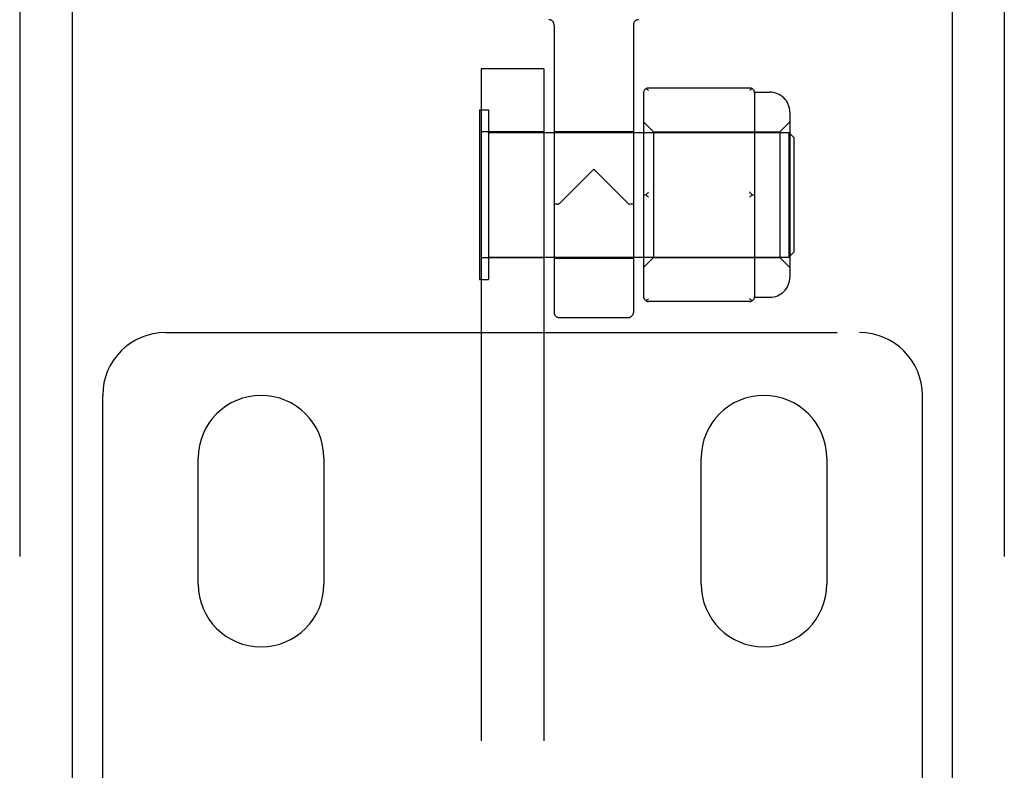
# Model space of a CAD drawing. Header units: inches. Extents: x 0 to 243, y 0 to 157.
# Tile 36 of 68: x 125.63 to 127.59, y 57.04 to 58.53. Entities that reach past the tile are written whole.
import ezdxf

# ---------------------------------------------------------------- set-up
doc = ezdxf.new("R2010")
doc.units = ezdxf.units.IN
doc.header["$LTSCALE"] = 13.357143
doc.header["$MEASUREMENT"] = 0
doc.linetypes.add('HIDDEN', pattern=[0.2, 0.1, -0.1])
for name, color, linetype in [('DEFAULT_2', 8, 'HIDDEN'), ('DOOR_2_ASSEMBLY', 7, 'CONTINUOUS'), ('MAIN_DOOR_ASSEMBLY', 7, 'CONTINUOUS')]:
    doc.layers.add(name, color=color, linetype=linetype)

msp = doc.modelspace()

# ---------------------------------------------------------------- linework, layer by layer
at = {"layer": 'DEFAULT_2', "color": 8, "linetype": 'HIDDEN'}
for p, q in [((126.693, 58.5199), (126.693, 57.9479)), ((126.851, 58.5199), (126.851, 57.9479)), ((126.673, 58.4319), (126.548, 58.4319)), ((126.548, 58.4319), (126.548, 53.1819)), ((126.673, 58.4319), (126.673, 53.1819)), ((127.082, 58.394), (126.881, 58.394)), ((126.871, 58.384), (126.871, 57.9797)), ((127.0918, 58.3859), (127.122, 58.3859)), ((127.092, 58.384), (127.092, 58.3065)), ((126.545, 58.3504), (126.563, 58.3504)), ((126.545, 58.3504), (126.545, 58.0134)), ((126.563, 58.3504), (126.563, 58.0134)), ((127.162, 58.3459), (127.162, 58.0179)), ((126.871, 58.3269), (126.891, 58.3069)), ((127.142, 58.3069), (127.162, 58.3269)), ((126.673, 58.3069), (126.548, 58.3069)), ((126.563, 58.3059), (127.16, 58.3059)), ((126.693, 58.3079), (126.851, 58.3079)), ((126.891, 58.3069), (127.142, 58.3069)), ((126.891, 58.3069), (126.891, 58.0569)), ((127.142, 58.3069), (127.142, 58.0569)), ((127.16, 58.3059), (127.16, 58.0579)), ((127.17, 58.2959), (127.16, 58.3059)), ((127.17, 58.2959), (127.17, 58.0679)), ((127.092, 58.2594), (127.092, 58.1043)), ((126.772, 58.2329), (126.703, 58.1638)), ((126.841, 58.1638), (126.772, 58.2329)), ((126.871, 58.1819), (126.876, 58.1819)), ((127.087, 58.1819), (127.092, 58.1819)), ((126.548, 58.0569), (126.673, 58.0569)), ((126.563, 58.0579), (127.16, 58.0579)), ((126.693, 58.0559), (126.851, 58.0559)), ((126.871, 58.0369), (126.891, 58.0569)), ((126.891, 58.0569), (127.142, 58.0569)), ((127.092, 58.0572), (127.092, 57.9797)), ((127.142, 58.0569), (127.162, 58.0369)), ((127.17, 58.0679), (127.16, 58.0579)), ((126.545, 58.0134), (126.563, 58.0134)), ((127.0918, 57.9779), (127.122, 57.9779)), ((127.082, 57.9697), (126.881, 57.9697)), ((126.703, 57.9379), (126.841, 57.9379)), ((125.9205, 57.9079), (127.3005, 57.9079)), ((125.7955, 56.934), (125.7955, 57.7829)), ((127.4255, 56.934), (127.4255, 57.7829)), ((125.9855, 57.4079), (125.9855, 57.6579)), ((126.2355, 57.6579), (126.2355, 57.4079)), ((126.9855, 57.4079), (126.9855, 57.6579)), ((127.2355, 57.6579), (127.2355, 57.4079))]:
    msp.add_line(p, q, dxfattribs=at)
for points in [[(126.881, 58.389), (126.8801, 58.3898), (126.8793, 58.3904), (126.8784, 58.3911), (126.8776, 58.3917), (126.8768, 58.3922), (126.876, 58.3927)], [(127.087, 58.3927), (127.0862, 58.3922), (127.0854, 58.3917), (127.0845, 58.3911), (127.0837, 58.3904), (127.0828, 58.3898), (127.082, 58.389)], [(127.092, 58.3065), (127.0919, 58.2993), (127.0918, 58.2917), (127.0918, 58.2839), (127.0918, 58.2758), (127.0919, 58.2676), (127.092, 58.2594)], [(126.881, 58.1869), (126.8801, 58.1861), (126.8793, 58.1853), (126.8784, 58.1845), (126.8776, 58.1836), (126.8768, 58.1828), (126.876, 58.1819)], [(126.881, 58.1769), (126.8801, 58.1776), (126.8793, 58.1784), (126.8784, 58.1792), (126.8776, 58.1801), (126.8768, 58.181), (126.876, 58.1819)], [(127.087, 58.1819), (127.0862, 58.1828), (127.0854, 58.1836), (127.0845, 58.1845), (127.0837, 58.1853), (127.0828, 58.1861), (127.082, 58.1869)], [(127.087, 58.1819), (127.0862, 58.181), (127.0854, 58.1801), (127.0845, 58.1792), (127.0837, 58.1784), (127.0828, 58.1776), (127.082, 58.1769)], [(126.7006, 58.1627), (126.6985, 58.1628), (126.6966, 58.1629), (126.6951, 58.1631), (126.6939, 58.1633), (126.6932, 58.1636), (126.693, 58.1639)], [(126.703, 58.1638), (126.7026, 58.1635), (126.7022, 58.1632), (126.7018, 58.163), (126.7014, 58.1628), (126.701, 58.1627), (126.7006, 58.1627)], [(126.8434, 58.1627), (126.843, 58.1627), (126.8426, 58.1628), (126.8422, 58.163), (126.8417, 58.1632), (126.8414, 58.1635), (126.841, 58.1638)], [(126.851, 58.1639), (126.8507, 58.1636), (126.85, 58.1633), (126.8489, 58.1631), (126.8473, 58.1629), (126.8455, 58.1628), (126.8434, 58.1627)], [(127.092, 58.1043), (127.0919, 58.0961), (127.0918, 58.0879), (127.0918, 58.0799), (127.0918, 58.072), (127.0919, 58.0644), (127.092, 58.0572)], [(126.881, 57.9747), (126.8801, 57.974), (126.8793, 57.9733), (126.8784, 57.9726), (126.8776, 57.972), (126.8768, 57.9715), (126.876, 57.971)], [(127.087, 57.971), (127.0862, 57.9715), (127.0854, 57.972), (127.0845, 57.9726), (127.0837, 57.9733), (127.0828, 57.974), (127.082, 57.9747)]]:
    msp.add_lwpolyline(points, dxfattribs=at)
for centre, radius, start, end in [((126.683, 58.5199), 0.01, 0.0269, 89.9826), ((126.861, 58.5199), 0.01, 90.0174, 179.9731), ((126.881, 58.384), 0.01, 90, 180), ((127.082, 58.384), 0.01, 0, 90), ((127.122, 58.3459), 0.04, 0, 90), ((127.122, 58.0179), 0.04, 270, 360), ((126.881, 57.9797), 0.01, 180, 270), ((127.082, 57.9797), 0.01, 270, 360), ((126.703, 57.9479), 0.01, 180, 270), ((126.841, 57.9479), 0.01, 270, 360), ((125.9205, 57.7829), 0.125, 90, 180), ((127.3005, 57.7829), 0.125, 0, 90), ((126.1105, 57.6579), 0.125, 0, 180), ((127.1105, 57.6579), 0.125, 0, 180), ((126.1105, 57.4079), 0.125, 180, 360), ((127.1105, 57.4079), 0.125, 180, 360)]:
    msp.add_arc(centre, radius, start, end, dxfattribs=at)
at = {"layer": 'DOOR_2_ASSEMBLY', "color": 8, "linetype": 'HIDDEN'}
msp.add_line((125.6305, 66.8129), (125.6305, 44.0029), dxfattribs=at)
at = {"layer": 'DOOR_2_ASSEMBLY', "color": 3, "linetype": 'Continuous'}
msp.add_line((125.7345, 66.6579), (125.7345, 44.1579), dxfattribs=at)
at = {"layer": 'MAIN_DOOR_ASSEMBLY', "color": 8, "linetype": 'HIDDEN'}
msp.add_line((127.5885, 66.8129), (127.5885, 44.0029), dxfattribs=at)
at = {"layer": 'MAIN_DOOR_ASSEMBLY', "color": 3, "linetype": 'Continuous'}
msp.add_line((127.4845, 66.6579), (127.4845, 44.1579), dxfattribs=at)

doc.saveas('drawing.dxf')
